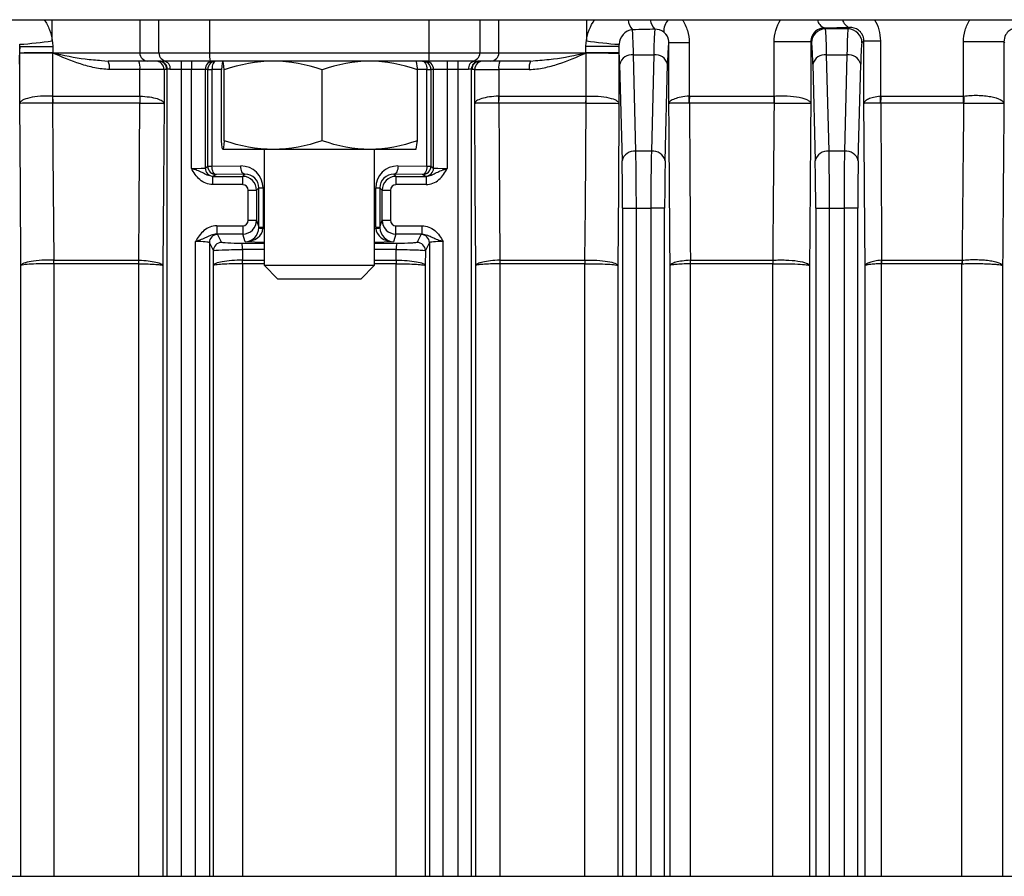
# Model space of a CAD drawing. Header units: millimetres. Extents: x -850 to -69, y -238 to 499.
# Tile 36 of 53: x -485 to -449, y 414 to 445. Entities that reach past the tile are written whole.
import ezdxf

# ---------------------------------------------------------------- set-up
doc = ezdxf.new("R2010")
doc.units = ezdxf.units.MM

msp = doc.modelspace()

# ---------------------------------------------------------------- linework, layer by layer
at = {"color": 7, "linetype": 'Continuous', "lineweight": 25}
for p, q in [((-533.684, 444.882), (-414.784, 444.882)), ((-483.913, 444.117), (-483.913, 444.882)), ((-480.74, 444.882), (-480.74, 443.682)), ((-480.049, 443.682), (-480.049, 444.882)), ((-478.215, 444.882), (-478.215, 443.682)), ((-470.253, 443.682), (-470.253, 444.882)), ((-468.419, 444.882), (-468.419, 443.682)), ((-467.728, 443.682), (-467.728, 444.882)), ((-464.555, 444.882), (-464.555, 444.117)), ((-455.018, 444.598), (-455.07, 444.546)), ((-455.898, 444.546), (-455.941, 444.589)), ((-455.07, 444.546), (-455.898, 444.546)), ((-485.091, 443.682), (-485.091, 443.906)), ((-485.091, 443.906), (-483.895, 443.906)), ((-483.895, 443.906), (-483.895, 443.682)), ((-464.573, 443.682), (-464.573, 443.906)), ((-463.377, 443.906), (-464.573, 443.906)), ((-463.377, 443.906), (-463.377, 443.682)), ((-461.571, 444.046), (-461.567, 444.049)), ((-461.567, 441.851), (-461.567, 444.049)), ((-460.833, 444.049), (-461.567, 444.049)), ((-460.833, 444.049), (-460.833, 442.114)), ((-457.752, 442.114), (-457.752, 444.075)), ((-456.426, 444.075), (-457.752, 444.075)), ((-456.426, 444.075), (-456.426, 441.851)), ((-456.426, 444.075), (-456.397, 444.046)), ((-454.571, 444.046), (-454.501, 444.115)), ((-454.501, 441.851), (-454.501, 444.115)), ((-454.501, 444.115), (-453.904, 444.115)), ((-453.904, 444.115), (-453.904, 442.113)), ((-450.889, 442.114), (-450.889, 444.075)), ((-449.427, 444.075), (-450.889, 444.075)), ((-449.427, 444.075), (-449.427, 441.851)), ((-449.427, 444.075), (-449.397, 444.046)), ((-485.091, 443.682), (-483.895, 443.682)), ((-485.091, 441.851), (-485.091, 443.673)), ((-483.899, 443.676), (-483.899, 442.114)), ((-483.895, 443.682), (-480.74, 443.682)), ((-480.74, 443.682), (-480.049, 443.682)), ((-480.049, 443.682), (-478.215, 443.682)), ((-478.215, 443.682), (-470.253, 443.682)), ((-470.253, 443.682), (-468.419, 443.682)), ((-468.419, 443.682), (-467.728, 443.682)), ((-467.728, 443.682), (-464.573, 443.682)), ((-463.377, 443.682), (-464.573, 443.682)), ((-464.569, 442.114), (-464.569, 443.676)), ((-463.377, 443.673), (-463.377, 441.851)), ((-462.765, 440.114), (-462.852, 443.612)), ((-462.852, 443.612), (-462.116, 443.612)), ((-462.116, 443.612), (-462.203, 440.114)), ((-455.765, 440.114), (-455.852, 443.612)), ((-455.852, 443.612), (-455.116, 443.612)), ((-455.116, 443.612), (-455.203, 440.114)), ((-482.128, 443.405), (-481.886, 443.382)), ((-480.444, 443.382), (-481.886, 443.382)), ((-480.063, 443.382), (-480.444, 443.382)), ((-479.753, 443.382), (-479.87, 443.382)), ((-478.195, 443.382), (-479.753, 443.382)), ((-479.247, 443.382), (-479.247, 443.082)), ((-478.871, 443.382), (-478.871, 443.082)), ((-470.273, 443.382), (-478.195, 443.382)), ((-468.715, 443.382), (-470.273, 443.382)), ((-469.597, 443.382), (-469.597, 443.082)), ((-469.221, 443.382), (-469.221, 443.082)), ((-468.598, 443.382), (-468.715, 443.382)), ((-468.024, 443.382), (-468.405, 443.382)), ((-466.582, 443.382), (-468.024, 443.382)), ((-466.582, 443.382), (-466.402, 443.4)), ((-463.352, 443.268), (-463.265, 439.77)), ((-461.703, 439.77), (-461.616, 443.268)), ((-456.352, 443.268), (-456.265, 439.77)), ((-454.703, 439.77), (-454.616, 443.268)), ((-480.735, 443.082), (-481.841, 443.082)), ((-479.864, 443.082), (-480.735, 443.082)), ((-480.735, 442.114), (-480.735, 443.082)), ((-479.864, 443.082), (-479.864, 441.851)), ((-479.763, 443.082), (-479.864, 443.082)), ((-479.747, 413.844), (-479.747, 443.089)), ((-479.247, 443.082), (-479.636, 443.082)), ((-478.871, 443.082), (-479.247, 443.082)), ((-479.247, 443.082), (-479.247, 413.844)), ((-478.371, 443.082), (-478.871, 443.082)), ((-478.871, 439.495), (-478.871, 443.082)), ((-478.371, 443.082), (-478.371, 439.508)), ((-478.276, 443.082), (-478.371, 443.082)), ((-478.276, 439.572), (-478.276, 443.082)), ((-478.276, 443.082), (-478.126, 443.082)), ((-478.126, 443.082), (-478.126, 439.572)), ((-477.783, 443.082), (-478.126, 443.082)), ((-477.785, 440.495), (-477.785, 443.07)), ((-477.68, 440.495), (-477.68, 443.07)), ((-474.129, 440.495), (-474.129, 443.07)), ((-470.342, 443.082), (-470.685, 443.082)), ((-470.683, 440.495), (-470.683, 443.07)), ((-470.342, 443.082), (-470.192, 443.082)), ((-470.342, 439.572), (-470.342, 443.082)), ((-470.097, 443.082), (-470.192, 443.082)), ((-470.192, 443.082), (-470.192, 439.572)), ((-469.597, 443.082), (-470.097, 443.082)), ((-470.097, 439.508), (-470.097, 443.082)), ((-469.221, 443.082), (-469.597, 443.082)), ((-469.597, 443.082), (-469.597, 439.495)), ((-468.832, 443.082), (-469.221, 443.082)), ((-469.221, 443.082), (-469.221, 413.844)), ((-468.721, 413.844), (-468.721, 443.089)), ((-468.604, 443.082), (-468.705, 443.082)), ((-468.604, 441.851), (-468.604, 443.082)), ((-468.604, 443.082), (-467.733, 443.082)), ((-467.733, 443.082), (-467.733, 442.114)), ((-466.627, 443.082), (-467.733, 443.082)), ((-483.899, 442.114), (-480.745, 442.114)), ((-467.723, 442.114), (-464.569, 442.114)), ((-460.813, 442.114), (-457.752, 442.114)), ((-453.875, 442.114), (-450.889, 442.114)), ((-480.741, 441.855), (-483.893, 441.855)), ((-464.575, 441.855), (-467.727, 441.855)), ((-457.764, 441.855), (-460.822, 441.855)), ((-450.904, 441.855), (-453.889, 441.855)), ((-475.905, 440.182), (-477.733, 440.182)), ((-476.234, 440.182), (-476.234, 435.982)), ((-472.406, 440.182), (-475.905, 440.182)), ((-470.735, 440.182), (-472.406, 440.182)), ((-472.234, 435.982), (-472.234, 440.182)), ((-462.203, 440.114), (-462.765, 440.114)), ((-455.203, 440.114), (-455.765, 440.114)), ((-478.371, 439.508), (-478.276, 439.572)), ((-478.276, 439.572), (-478.126, 439.572)), ((-478.126, 439.572), (-477.084, 439.582)), ((-477.976, 439.272), (-478.071, 439.208)), ((-476.934, 439.282), (-477.976, 439.272)), ((-477.011, 439.205), (-476.934, 439.282)), ((-471.534, 439.282), (-471.457, 439.205)), ((-470.492, 439.272), (-471.534, 439.282)), ((-471.384, 439.582), (-470.342, 439.572)), ((-470.397, 439.208), (-470.492, 439.272)), ((-470.342, 439.572), (-470.192, 439.572)), ((-470.192, 439.572), (-470.097, 439.508)), ((-478.099, 438.905), (-478.099, 439.205)), ((-478.099, 439.205), (-477.011, 439.205)), ((-477.011, 438.905), (-478.099, 438.905)), ((-477.011, 438.905), (-477.011, 439.205)), ((-471.457, 439.205), (-471.457, 438.905)), ((-471.457, 439.205), (-470.369, 439.205)), ((-470.369, 438.905), (-471.457, 438.905)), ((-470.369, 439.205), (-470.369, 438.905)), ((-476.811, 437.615), (-476.811, 438.705)), ((-476.811, 438.705), (-476.511, 438.705)), ((-476.426, 438.79), (-476.511, 438.705)), ((-476.511, 438.705), (-476.511, 437.615)), ((-476.426, 437.359), (-476.426, 438.79)), ((-476.426, 438.79), (-476.276, 438.79)), ((-476.276, 438.79), (-476.276, 437.359)), ((-472.192, 437.359), (-472.192, 438.79)), ((-472.192, 438.79), (-472.042, 438.79)), ((-471.957, 438.705), (-472.042, 438.79)), ((-472.042, 438.79), (-472.042, 437.359)), ((-471.957, 437.615), (-471.957, 438.705)), ((-471.957, 438.705), (-471.657, 438.705)), ((-471.657, 438.705), (-471.657, 437.615)), ((-463.247, 438.049), (-462.747, 438.049)), ((-463.247, 438.049), (-463.247, 413.844)), ((-462.747, 438.049), (-462.221, 438.049)), ((-462.747, 413.844), (-462.747, 438.049)), ((-461.721, 438.049), (-462.221, 438.049)), ((-462.221, 438.049), (-462.221, 413.844)), ((-461.721, 413.844), (-461.721, 438.049)), ((-456.247, 438.049), (-455.747, 438.049)), ((-456.247, 438.049), (-456.247, 413.844)), ((-455.747, 438.049), (-455.221, 438.049)), ((-455.747, 413.844), (-455.747, 438.049)), ((-454.721, 438.049), (-455.221, 438.049)), ((-455.221, 438.049), (-455.221, 413.844)), ((-454.721, 413.844), (-454.721, 438.049)), ((-476.811, 437.615), (-476.511, 437.615)), ((-476.511, 437.615), (-476.426, 437.359)), ((-472.042, 437.359), (-471.957, 437.615)), ((-471.957, 437.615), (-471.657, 437.615)), ((-477.955, 437.415), (-477.955, 437.115)), ((-477.955, 437.415), (-477.011, 437.415)), ((-477.011, 437.115), (-477.955, 437.115)), ((-477.921, 437.104), (-477.776, 436.813)), ((-477.011, 437.415), (-477.011, 437.115)), ((-476.918, 436.835), (-477.011, 437.115)), ((-476.426, 437.359), (-476.276, 437.359)), ((-476.277, 437.323), (-476.234, 437.322)), ((-472.234, 437.322), (-472.191, 437.323)), ((-472.192, 437.359), (-472.042, 437.359)), ((-471.457, 437.115), (-471.55, 436.835)), ((-471.457, 437.415), (-470.513, 437.415)), ((-471.457, 437.115), (-471.457, 437.415)), ((-470.513, 437.115), (-471.457, 437.115)), ((-470.692, 436.813), (-470.547, 437.104)), ((-470.513, 437.115), (-470.513, 437.415)), ((-478.721, 413.844), (-478.721, 436.845)), ((-478.076, 436.514), (-478.221, 436.805)), ((-478.221, 436.805), (-478.221, 413.844)), ((-476.234, 436.815), (-476.918, 436.835)), ((-471.55, 436.835), (-472.234, 436.815)), ((-470.247, 436.805), (-470.392, 436.514)), ((-470.247, 436.805), (-470.247, 413.844)), ((-469.747, 413.844), (-469.747, 436.845)), ((-478.072, 435.973), (-478.076, 436.514)), ((-476.234, 436.556), (-477.02, 436.554)), ((-471.448, 436.554), (-472.234, 436.555)), ((-470.392, 436.514), (-470.396, 435.973)), ((-483.856, 436.168), (-480.776, 436.168)), ((-480.774, 436.039), (-483.852, 436.039)), ((-483.852, 436.039), (-483.852, 413.844)), ((-480.772, 413.844), (-480.772, 436.039)), ((-477.017, 436.168), (-477.017, 436.168)), ((-477.017, 436.168), (-476.234, 436.168)), ((-477.016, 436.039), (-477.016, 413.844)), ((-476.234, 436.039), (-477.016, 436.039)), ((-472.234, 436.168), (-471.451, 436.168)), ((-471.452, 436.039), (-472.234, 436.039)), ((-471.452, 413.844), (-471.452, 436.039)), ((-471.451, 436.168), (-471.451, 436.168)), ((-467.696, 436.039), (-467.696, 413.844)), ((-464.616, 436.039), (-467.694, 436.039)), ((-467.692, 436.168), (-464.612, 436.168)), ((-464.616, 413.844), (-464.616, 436.039)), ((-460.799, 436.039), (-460.799, 413.844)), ((-457.805, 436.039), (-460.794, 436.039)), ((-460.789, 436.168), (-457.799, 436.168)), ((-457.805, 413.844), (-457.805, 436.039)), ((-453.872, 436.038), (-453.872, 413.844)), ((-450.948, 436.039), (-453.865, 436.039)), ((-453.858, 436.168), (-450.94, 436.168)), ((-450.948, 413.844), (-450.948, 436.039)), ((-485.049, 413.844), (-485.049, 435.973)), ((-479.905, 435.973), (-479.905, 413.844)), ((-478.072, 413.844), (-478.072, 435.973)), ((-476.234, 435.982), (-475.734, 435.482)), ((-476.234, 435.982), (-472.235, 435.982)), ((-472.734, 435.482), (-472.234, 435.982)), ((-472.235, 435.982), (-472.234, 435.982)), ((-470.396, 435.973), (-470.396, 413.844)), ((-468.563, 413.844), (-468.563, 435.973)), ((-463.419, 435.973), (-463.419, 413.844)), ((-461.524, 413.844), (-461.524, 435.973)), ((-456.47, 435.973), (-456.47, 413.844)), ((-454.456, 413.844), (-454.456, 435.973)), ((-449.473, 435.973), (-449.473, 413.844)), ((-472.734, 435.482), (-475.734, 435.482)), ((-509.588, 413.844), (-438.881, 413.844))]:
    msp.add_line(p, q, dxfattribs=at)
at = {"color": 7, "linetype": 'Continuous', "lineweight": 25, "flags": 128}
for points in [[(-477.976, 443.382), (-478.006, 443.377), (-478.034, 443.36), (-478.06, 443.332), (-478.082, 443.295), (-478.101, 443.249), (-478.115, 443.197), (-478.123, 443.141), (-478.126, 443.082)], [(-470.492, 443.382), (-470.462, 443.377), (-470.434, 443.36), (-470.408, 443.332), (-470.386, 443.295), (-470.367, 443.249), (-470.353, 443.197), (-470.345, 443.141), (-470.342, 443.082)], [(-485.049, 435.973), (-485.069, 438.761), (-485.091, 441.851)], [(-483.904, 441.855), (-483.89, 440.052), (-483.859, 436.168)], [(-480.776, 436.168), (-480.764, 438.098), (-480.741, 441.855)], [(-479.864, 441.851), (-479.885, 438.849), (-479.905, 435.973)], [(-468.563, 435.973), (-468.583, 438.849), (-468.604, 441.851)], [(-467.727, 441.855), (-467.716, 440.052), (-467.692, 436.168)], [(-464.609, 436.168), (-464.594, 438.098), (-464.564, 441.855)], [(-463.377, 441.851), (-463.399, 438.761), (-463.419, 435.973)], [(-477.976, 439.272), (-478.005, 439.278), (-478.033, 439.296), (-478.059, 439.324), (-478.082, 439.361), (-478.1, 439.406), (-478.114, 439.458), (-478.123, 439.514), (-478.126, 439.572)], [(-476.934, 439.282), (-476.963, 439.289), (-476.991, 439.306), (-477.017, 439.334), (-477.039, 439.372), (-477.058, 439.417), (-477.072, 439.468), (-477.081, 439.524), (-477.084, 439.582)], [(-471.384, 439.582), (-471.387, 439.524), (-471.396, 439.468), (-471.41, 439.417), (-471.429, 439.372), (-471.451, 439.334), (-471.477, 439.306), (-471.505, 439.289), (-471.534, 439.282)], [(-470.342, 439.572), (-470.345, 439.514), (-470.354, 439.458), (-470.368, 439.406), (-470.386, 439.361), (-470.409, 439.324), (-470.435, 439.296), (-470.463, 439.278), (-470.492, 439.272)], [(-477.02, 436.554), (-477.018, 436.301), (-477.017, 436.168)], [(-471.451, 436.168), (-471.45, 436.301), (-471.448, 436.554)]]:
    msp.add_lwpolyline(points, dxfattribs=at)
at = {"color": 7, "linetype": 'Continuous', "lineweight": 25}
for centre, radius, start, end in [((-462.407, 444.935), 0.639, 184.7339, 220.7892), ((-461.724, 444.916), 0.517, 183.6647, 227.417), ((-461.136, 444.467), 0.618, 137.7336, 183.2802), ((-455.81, 444.947), 0.381, 189.7638, 250.0221), ((-454.9, 444.96), 0.38, 191.7133, 251.919), ((-462.071, 444.046), 0.5, 0.0448, 50.5201), ((-455.897, 444.046), 0.5, 90.046, 179.954), ((-455.071, 444.046), 0.5, 0.046, 89.954), ((-486.06, 458.559), 14.6, 273.7961, 278.4599), ((-462.408, 458.559), 14.6, 261.5401, 266.2039), ((-485.467, 443.678), 1.567, 359.9508, 0.065), ((-485.453, 444.313), 1.683, 337.7372, 337.8653), ((-480.442, 443.68), 0.298, 179.5648, 269.5581), ((-479.751, 443.68), 0.298, 179.5648, 269.5581), ((-477.098, 443.608), 1.12, 176.1779, 191.6082), ((-471.37, 443.608), 1.12, 348.3918, 3.8221), ((-468.717, 443.68), 0.298, 270.4419, 0.4352), ((-468.026, 443.68), 0.298, 270.4419, 0.4352), ((-463.015, 444.313), 1.683, 202.1347, 202.2628), ((-463.001, 443.678), 1.567, 179.935, 180.0492), ((-462.909, 443.16), 0.455, 82.7582, 166.3437), ((-462.059, 443.16), 0.455, 13.6563, 97.2418), ((-455.909, 443.16), 0.455, 82.7582, 166.3437), ((-455.059, 443.16), 0.455, 13.6563, 97.2418), ((-482.373, 443.156), 0.537, 352.1523, 24.9799), ((-481.346, 443.156), 0.616, 353.1234, 21.5468), ((-480.164, 443.083), 0.3, 359.9902, 89.9902), ((-480.063, 443.083), 0.3, 359.9902, 89.9902), ((-480.047, 443.089), 0.3, 0.0384, 81.4078), ((-479.908, 443.112), 0.273, 353.7934, 82.0189), ((-478.071, 443.083), 0.3, 90.0098, 180.0098), ((-477.976, 443.083), 0.3, 90.0098, 180.0098), ((-470.492, 443.083), 0.3, 359.9902, 89.9902), ((-470.397, 443.083), 0.3, 359.9902, 89.9902), ((-468.56, 443.112), 0.273, 97.9811, 186.2066), ((-468.421, 443.089), 0.3, 98.5922, 179.9616), ((-468.405, 443.083), 0.3, 90.0098, 180.0098), ((-468.304, 443.083), 0.3, 90.0098, 180.0098), ((-467.122, 443.156), 0.616, 158.4532, 186.8766), ((-466.095, 443.156), 0.537, 155.0201, 187.8477), ((-478.694, 442.003), 5.212, 178.7774, 181.6229), ((-478.828, 442.112), 5.072, 179.9809, 182.9059), ((-473.221, 442.112), 7.524, 179.9869, 181.9581), ((-473.206, 441.958), 7.53, 178.8163, 180.7841), ((-475.262, 441.958), 7.53, 359.2159, 1.1837), ((-475.247, 442.112), 7.524, 358.0419, 0.0131), ((-469.64, 442.112), 5.072, 357.0941, 0.0191), ((-469.774, 442.003), 5.212, 358.3771, 1.2226), ((-464.48, 441.972), 3.65, 358.1802, 2.2319), ((-464.47, 442.112), 3.657, 355.9668, 0.0256), ((-460.733, 442.113), 2.981, 355.0492, 0.0301), ((-460.8, 441.996), 3.06, 357.3691, 2.2174), ((-456.303, 441.976), 2.402, 357.1514, 3.2836), ((-456.293, 442.113), 2.417, 353.889, 0.0348), ((-453, 442.113), 2.112, 352.997, 0.0375), ((-453.029, 441.994), 2.158, 356.3427, 3.2194), ((-462.822, 439.663), 0.455, 82.7582, 166.3437), ((-462.146, 439.663), 0.455, 13.6563, 97.2418), ((-455.822, 439.663), 0.455, 82.7582, 166.3437), ((-455.146, 439.663), 0.455, 13.6563, 97.2418), ((-478.071, 439.508), 0.3, 180.0252, 269.9639), ((-477.976, 439.572), 0.3, 180.0252, 269.9639), ((-470.492, 439.572), 0.3, 270.0361, 359.9748), ((-470.397, 439.508), 0.3, 270.0361, 359.9748), ((-477.921, 436.804), 0.3, 90.0624, 179.8786), ((-476.247, 438.505), 1.182, 261.276, 268.5622), ((-472.221, 438.505), 1.182, 271.4378, 278.724), ((-470.547, 436.804), 0.3, 0.1214, 89.9376), ((-477.776, 436.513), 0.3, 90.0624, 179.8786), ((-478.03, 436.59), 1.011, 357.9209, 10.5619), ((-470.438, 436.59), 1.011, 169.4381, 182.0791), ((-470.692, 436.513), 0.3, 0.1214, 89.9376), ((-486.397, 436.095), 2.539, 358.7402, 1.6604), ((-486.322, 436.039), 2.469, 359.9804, 2.9848), ((-484.403, 436.04), 3.629, 359.9864, 2.0301), ((-484.398, 436.116), 3.627, 358.7788, 0.8214), ((-485.702, 436.073), 8.685, 359.7707, 0.6244), ((-485.544, 436.04), 8.528, 359.9941, 0.8636), ((-462.924, 436.04), 8.528, 179.1364, 180.0059), ((-462.766, 436.073), 8.685, 179.3756, 180.2293), ((-464.07, 436.116), 3.627, 179.1786, 181.2212), ((-464.065, 436.04), 3.629, 177.9699, 180.0136), ((-462.147, 436.039), 2.469, 177.0152, 180.0196), ((-462.071, 436.095), 2.539, 178.3396, 181.2598), ((-459.037, 436.109), 1.763, 178.1107, 182.3025), ((-459.025, 436.039), 1.769, 175.8312, 180.0263), ((-456.356, 436.039), 1.449, 174.9066, 180.0308), ((-456.308, 436.098), 1.488, 177.3006, 182.2847), ((-452.713, 436.107), 1.162, 177.0509, 183.3871), ((-452.694, 436.039), 1.171, 173.6898, 180.0355), ((-449.923, 436.039), 1.026, 172.7912, 180.0379), ((-449.886, 436.1), 1.049, 176.242, 183.317)]:
    msp.add_arc(centre, radius, start, end, dxfattribs=at)
for centre, major_axis, ratio, start_param, end_param in [((-474.234, 445.85), (51.5, 0), 0.026186, 5.075529, 5.094767), ((-462.899, 441.547), (0, 3), 0.021822, 5.471607, 6.144196), ((-462.069, 441.547), (0, 3), 0.021822, 0.090878, 0.811578), ((-455.899, 441.547), (0, 3), 0.021822, 5.471607, 6.257005), ((-455.069, 441.547), (0, 3), 0.021822, 0.02618, 0.811578), ((-485.069, 441.547), (0, 2.5), 0.026186, 0.337454, 0.811578), ((-463.399, 441.547), (0, 2.5), 0.026186, 5.471607, 5.945731), ((-461.569, 441.547), (0, 2.5), 0.026186, 0.02618, 0.811578), ((-456.399, 441.547), (0, 2.5), 0.026186, 5.471607, 6.257005), ((-454.569, 441.547), (0, 2.5), 0.026186, 0.02618, 0.811578), ((-480.063, 443.682), (0.402, 0), 0.746822, 4.712389, 4.863951), ((-468.405, 443.682), (0.402, 0), 0.746822, 4.560827, 4.712389), ((-479.763, 443.682), (0, 0.6), 0.177099, 3.141593, 3.293155), ((-468.705, 443.682), (0, 0.6), 0.177099, 2.99003, 3.141593), ((-462.812, 438.049), (0, 3), 0.021822, 4.712389, 5.471607), ((-462.156, 438.049), (0, 3), 0.021822, 0.811578, 1.570796), ((-455.812, 438.049), (0, 3), 0.021822, 4.712389, 5.471607), ((-455.156, 438.049), (0, 3), 0.021822, 0.811578, 1.570796), ((-463.312, 438.049), (0, 2.5), 0.026186, 4.712389, 5.471607), ((-461.656, 438.049), (0, 2.5), 0.026186, 0.811578, 1.570796), ((-456.312, 438.049), (0, 2.5), 0.026186, 4.712389, 5.471607), ((-454.656, 438.049), (0, 2.5), 0.026186, 0.811578, 1.570796), ((-478.871, 439.509), (0.5, 0), 0.027928, 4.712389, 6.257005), ((-477.084, 438.782), (0.745, 0.317), 0.985565, 5.885726, 7.456218), ((-476.934, 438.782), (0.468, 0.202), 0.97695, 5.884526, 7.455018), ((-471.384, 438.782), (0.745, -0.317), 0.985565, 1.96856, 3.539052), ((-471.534, 438.782), (0.468, -0.202), 0.97695, 1.96976, 3.540252), ((-469.597, 439.509), (0.5, 0), 0.027928, 3.167773, 4.712389), ((-478.871, 439.209), (0.8, 0), 0.017455, 6.016962, 6.257005), ((-477.011, 438.705), (-0.354, 0.354), 0.999939, 3.927143, 5.497635), ((-477.011, 438.705), (-0.141, -0.141), 0.999695, 2.356347, 3.926839), ((-471.457, 438.705), (0.354, 0.354), 0.999939, 0.78555, 2.356042), ((-471.457, 438.705), (0.141, -0.141), 0.999695, 2.356347, 3.926839), ((-469.597, 439.209), (0.8, 0), 0.017455, 3.167773, 3.407816), ((-477.011, 437.615), (-0.063, 0.19), 0.998478, 2.820542, 4.390425), ((-477.011, 437.615), (0.474, 0.158), 0.999696, 4.391339, 5.961222), ((-471.457, 437.615), (0.474, -0.158), 0.999696, 3.463556, 5.033439), ((-471.457, 437.615), (0.063, 0.19), 0.998478, 1.89276, 3.462643), ((-478.721, 437.103), (0.8, 0), 0.052408, 0.02618, 0.293445), ((-476.918, 437.335), (0.298, 0.412), 0.95044, 3.792735, 5.318192), ((-476.918, 437.335), (0.641, 0.027), 0.777384, 4.679287, 6.204744), ((-476.934, 437.384), (0.407, -0.321), 0.949144, 0.598069, 0.642496), ((-477.084, 437.384), (0.649, -0.498), 0.96798, 0.594489, 0.638915), ((-471.384, 437.384), (0.649, 0.498), 0.96798, 2.502677, 2.547104), ((-471.55, 437.335), (0.641, -0.027), 0.777384, 3.220034, 4.745491), ((-471.534, 437.384), (0.407, 0.321), 0.949144, 2.499097, 2.543523), ((-471.55, 437.335), (-0.298, 0.412), 0.95044, 0.964994, 2.49045), ((-469.747, 437.103), (0.8, 0), 0.052408, 2.848147, 3.115413), ((-478.721, 436.803), (0.5, 0), 0.083852, 0.02618, 1.570796), ((-474.234, 434.23), (48.648, 0), 0.052413, 1.611919, 1.628432), ((-474.234, 434.23), (48.648, 0), 0.052413, 1.513161, 1.529673), ((-469.747, 436.803), (0.5, 0), 0.083852, 1.570796, 3.115413)]:
    msp.add_ellipse(centre, major_axis=major_axis, ratio=ratio, start_param=start_param, end_param=end_param, dxfattribs=at)
for points, knots in [([(-484.21, 444.882), (-484.13, 444.771), (-484.063, 444.648), (-483.964, 444.39), (-483.93, 444.256), (-483.913, 444.117)], [0, 0, 0, 0, 0.5, 0.5, 1, 1, 1, 1]), ([(-461.083, 444.882), (-461.002, 444.761), (-460.94, 444.627), (-460.854, 444.344), (-460.833, 444.199), (-460.833, 444.049)], [0, 0, 0, 0, 0.5, 0.5, 1, 1, 1, 1]), ([(-454.501, 444.115), (-454.501, 444.204), (-454.528, 444.289), (-454.601, 444.417), (-454.648, 444.465), (-454.797, 444.574), (-454.907, 444.602), (-455.018, 444.598)], [0, 0, 0, 0, 0.25, 0.25, 0.5, 0.5, 1, 1, 1, 1]), ([(-454.115, 444.882), (-454.047, 444.769), (-453.994, 444.645), (-453.922, 444.385), (-453.904, 444.252), (-453.904, 444.115)], [0, 0, 0, 0, 0.5, 0.5, 1, 1, 1, 1]), ([(-450.889, 444.075), (-450.889, 444.22), (-450.868, 444.363), (-450.792, 444.634), (-450.734, 444.765), (-450.663, 444.882)], [0, 0, 0, 0, 0.5, 0.5, 1, 1, 1, 1]), ([(-448.948, 444.596), (-449.046, 444.592), (-449.146, 444.558), (-449.283, 444.444), (-449.327, 444.394), (-449.399, 444.262), (-449.427, 444.173), (-449.427, 444.075)], [0, 0, 0, 0, 0.5, 0.5, 0.75, 0.75, 1, 1, 1, 1]), ([(-462.89, 444.518), (-463.022, 444.509), (-463.144, 444.443), (-463.314, 444.247), (-463.362, 444.119), (-463.374, 443.991)], [0, 0, 0, 0, 0.5, 0.5, 1, 1, 1, 1]), ([(-462.075, 444.535), (-462.195, 444.533), (-462.315, 444.53), (-462.435, 444.528), (-462.587, 444.525), (-462.738, 444.522), (-462.89, 444.518)], [0, 0, 0, 0, 0.0003659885, 0.0003659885, 0.0003659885, 0.0008282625, 0.0008282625, 0.0008282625, 0.0008282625]), ([(-461.567, 444.049), (-461.567, 444.128), (-461.587, 444.206), (-461.654, 444.336), (-461.7, 444.39), (-461.753, 444.432)], [0, 0, 0, 0, 0.5, 0.5, 1, 1, 1, 1]), ([(-455.941, 444.589), (-456.05, 444.586), (-456.159, 444.547), (-456.301, 444.42), (-456.343, 444.367), (-456.406, 444.236), (-456.426, 444.157), (-456.426, 444.075)], [0, 0, 0, 0, 0.5, 0.5, 0.75, 0.75, 1, 1, 1, 1]), ([(-483.899, 443.679), (-484.043, 443.68), (-484.19, 443.679), (-484.471, 443.679), (-484.604, 443.678), (-484.829, 443.677), (-484.922, 443.676), (-485.051, 443.675), (-485.087, 443.674), (-485.091, 443.673)], [0, 0, 0, 0, 0.25, 0.25, 0.5, 0.5, 0.75, 0.75, 1, 1, 1, 1]), ([(-483.899, 443.676), (-484.043, 443.676), (-484.19, 443.676), (-484.471, 443.676), (-484.604, 443.676), (-484.829, 443.675), (-484.922, 443.675), (-485.051, 443.674), (-485.087, 443.674), (-485.091, 443.673)], [0, 0, 0, 0, 0.25, 0.25, 0.5, 0.5, 0.75, 0.75, 1, 1, 1, 1]), ([(-481.841, 443.082), (-482.022, 443.082), (-482.2, 443.105), (-482.551, 443.176), (-482.724, 443.225), (-483.236, 443.394), (-483.567, 443.535), (-483.896, 443.675)], [0, 0, 0, 0, 0.25, 0.25, 0.5, 0.5, 1, 1, 1, 1]), ([(-483.895, 443.679), (-483.501, 443.595), (-482.903, 443.467), (-482.326, 443.421), (-482.128, 443.405)], [0, 0, 0, 0, 0.6577383, 1, 1, 1, 1]), ([(-466.627, 443.082), (-466.446, 443.082), (-466.268, 443.105), (-465.917, 443.176), (-465.744, 443.225), (-465.232, 443.394), (-464.901, 443.535), (-464.572, 443.675)], [0, 0, 0, 0, 0.25, 0.25, 0.5, 0.5, 1, 1, 1, 1]), ([(-466.402, 443.4), (-466.184, 443.417), (-465.586, 443.463), (-464.967, 443.595), (-464.573, 443.679)], [0, 0, 0, 0, 0.3647528, 1, 1, 1, 1]), ([(-464.569, 443.679), (-464.425, 443.68), (-464.278, 443.679), (-463.997, 443.679), (-463.864, 443.678), (-463.639, 443.677), (-463.546, 443.676), (-463.417, 443.675), (-463.381, 443.674), (-463.377, 443.673)], [0, 0, 0, 0, 0.25, 0.25, 0.5, 0.5, 0.75, 0.75, 1, 1, 1, 1]), ([(-464.569, 443.676), (-464.425, 443.676), (-464.278, 443.676), (-463.997, 443.676), (-463.864, 443.676), (-463.639, 443.675), (-463.546, 443.675), (-463.417, 443.674), (-463.381, 443.674), (-463.377, 443.673)], [0, 0, 0, 0, 0.25, 0.25, 0.5, 0.5, 0.75, 0.75, 1, 1, 1, 1]), ([(-479.636, 443.082), (-479.671, 443.082), (-479.697, 443.086), (-479.735, 443.091), (-479.745, 443.091), (-479.747, 443.089)], [0, 0, 0, 0, 0.5, 0.5, 1, 1, 1, 1]), ([(-468.721, 443.089), (-468.723, 443.091), (-468.733, 443.091), (-468.771, 443.086), (-468.797, 443.082), (-468.832, 443.082)], [0, 0, 0, 0, 0.5, 0.5, 1, 1, 1, 1]), ([(-483.905, 442.114), (-483.978, 442.117), (-484.05, 442.118), (-484.196, 442.116), (-484.27, 442.113), (-484.482, 442.097), (-484.615, 442.078), (-484.837, 442.027), (-484.928, 441.996), (-485.053, 441.926), (-485.087, 441.888), (-485.091, 441.851)], [0, 0, 0, 0, 0.125, 0.125, 0.25, 0.25, 0.5, 0.5, 0.75, 0.75, 1, 1, 1, 1]), ([(-480.735, 442.114), (-480.614, 442.109), (-480.5, 442.098), (-480.288, 442.067), (-480.195, 442.047), (-480.038, 441.999), (-479.976, 441.971), (-479.912, 441.927), (-479.895, 441.912), (-479.872, 441.882), (-479.865, 441.866), (-479.864, 441.851)], [0, 0, 0, 0, 0.25, 0.25, 0.5, 0.5, 0.75, 0.75, 0.875, 0.875, 1, 1, 1, 1]), ([(-467.733, 442.114), (-467.854, 442.109), (-467.968, 442.098), (-468.18, 442.067), (-468.273, 442.047), (-468.43, 441.999), (-468.492, 441.971), (-468.556, 441.927), (-468.573, 441.912), (-468.596, 441.882), (-468.603, 441.866), (-468.604, 441.851)], [0, 0, 0, 0, 0.25, 0.25, 0.5, 0.5, 0.75, 0.75, 0.875, 0.875, 1, 1, 1, 1]), ([(-464.563, 442.114), (-464.49, 442.117), (-464.418, 442.118), (-464.272, 442.116), (-464.198, 442.113), (-463.986, 442.097), (-463.853, 442.078), (-463.631, 442.027), (-463.54, 441.996), (-463.415, 441.926), (-463.381, 441.888), (-463.377, 441.851)], [0, 0, 0, 0, 0.125, 0.125, 0.25, 0.25, 0.5, 0.5, 0.75, 0.75, 1, 1, 1, 1]), ([(-460.833, 442.114), (-461.044, 442.096), (-461.228, 442.061), (-461.423, 441.99), (-461.474, 441.964), (-461.545, 441.909), (-461.564, 441.879), (-461.567, 441.851)], [0, 0, 0, 0, 0.5, 0.5, 0.75, 0.75, 1, 1, 1, 1]), ([(-457.743, 442.115), (-457.667, 442.121), (-457.59, 442.125), (-457.433, 442.127), (-457.353, 442.126), (-457.12, 442.115), (-456.97, 442.097), (-456.717, 442.045), (-456.613, 442.011), (-456.506, 441.954), (-456.478, 441.934), (-456.439, 441.893), (-456.428, 441.872), (-456.426, 441.851)], [0, 0, 0, 0, 0.125, 0.125, 0.25, 0.25, 0.5, 0.5, 0.75, 0.75, 0.875, 0.875, 1, 1, 1, 1]), ([(-453.904, 442.113), (-454.082, 442.089), (-454.231, 442.051), (-454.386, 441.982), (-454.427, 441.957), (-454.483, 441.905), (-454.499, 441.878), (-454.501, 441.851)], [0, 0, 0, 0, 0.5, 0.5, 0.75, 0.75, 1, 1, 1, 1]), ([(-450.874, 442.115), (-450.798, 442.126), (-450.718, 442.133), (-450.552, 442.142), (-450.466, 442.144), (-450.297, 442.14), (-450.211, 442.135), (-450.05, 442.119), (-449.973, 442.109), (-449.757, 442.068), (-449.639, 442.031), (-449.476, 441.946), (-449.431, 441.898), (-449.427, 441.851)], [0, 0, 0, 0, 0.125, 0.125, 0.25, 0.25, 0.375, 0.375, 0.5, 0.5, 0.75, 0.75, 1, 1, 1, 1]), ([(-483.904, 441.855), (-483.977, 441.855), (-484.049, 441.855), (-484.195, 441.855), (-484.269, 441.855), (-484.481, 441.855), (-484.614, 441.855), (-484.837, 441.854), (-484.927, 441.853), (-485.053, 441.852), (-485.087, 441.851), (-485.091, 441.851)], [0, 0, 0, 0, 0.125, 0.125, 0.25, 0.25, 0.5, 0.5, 0.75, 0.75, 1, 1, 1, 1]), ([(-480.736, 441.855), (-480.615, 441.855), (-480.501, 441.855), (-480.289, 441.855), (-480.195, 441.854), (-480.038, 441.853), (-479.976, 441.853), (-479.912, 441.852), (-479.895, 441.852), (-479.872, 441.851), (-479.865, 441.851), (-479.864, 441.851)], [0, 0, 0, 0, 0.25, 0.25, 0.5, 0.5, 0.75, 0.75, 0.875, 0.875, 1, 1, 1, 1]), ([(-467.732, 441.855), (-467.853, 441.855), (-467.967, 441.855), (-468.179, 441.855), (-468.273, 441.854), (-468.43, 441.853), (-468.492, 441.853), (-468.556, 441.852), (-468.573, 441.852), (-468.596, 441.851), (-468.603, 441.851), (-468.604, 441.851)], [0, 0, 0, 0, 0.25, 0.25, 0.5, 0.5, 0.75, 0.75, 0.875, 0.875, 1, 1, 1, 1]), ([(-464.564, 441.855), (-464.491, 441.855), (-464.419, 441.855), (-464.273, 441.855), (-464.199, 441.855), (-463.987, 441.855), (-463.854, 441.855), (-463.631, 441.854), (-463.541, 441.853), (-463.415, 441.852), (-463.381, 441.851), (-463.377, 441.851)], [0, 0, 0, 0, 0.125, 0.125, 0.25, 0.25, 0.5, 0.5, 0.75, 0.75, 1, 1, 1, 1]), ([(-460.832, 441.856), (-461.043, 441.855), (-461.227, 441.855), (-461.423, 441.853), (-461.474, 441.853), (-461.545, 441.852), (-461.564, 441.851), (-461.567, 441.851)], [0, 0, 0, 0, 0.5, 0.5, 0.75, 0.75, 1, 1, 1, 1]), ([(-461.524, 435.973), (-461.531, 436.939), (-461.538, 437.906), (-461.545, 438.873), (-461.553, 439.866), (-461.56, 440.858), (-461.567, 441.851)], [0, 0, 0, 0, 0.003012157, 0.003012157, 0.003012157, 0.00610474, 0.00610474, 0.00610474, 0.00610474]), ([(-460.822, 441.855), (-460.817, 440.947), (-460.812, 440.04), (-460.806, 439.132), (-460.801, 438.144), (-460.795, 437.156), (-460.789, 436.168)], [0.000132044, 0.000132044, 0.000132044, 0.000132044, 0.002960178, 0.002960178, 0.002960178, 0.006038, 0.006038, 0.006038, 0.006038]), ([(-457.794, 436.168), (-457.786, 437.098), (-457.778, 438.028), (-457.769, 438.958), (-457.761, 439.924), (-457.752, 440.89), (-457.744, 441.856)], [0.000000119, 0.000000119, 0.000000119, 0.000000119, 0.002898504, 0.002898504, 0.002898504, 0.005907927, 0.005907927, 0.005907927, 0.005907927]), ([(-457.744, 441.856), (-457.668, 441.856), (-457.591, 441.856), (-457.434, 441.856), (-457.354, 441.856), (-457.121, 441.856), (-456.971, 441.855), (-456.717, 441.854), (-456.613, 441.854), (-456.506, 441.853), (-456.478, 441.852), (-456.439, 441.852), (-456.428, 441.851), (-456.426, 441.851)], [0, 0, 0, 0, 0.125, 0.125, 0.25, 0.25, 0.5, 0.5, 0.75, 0.75, 0.875, 0.875, 1, 1, 1, 1]), ([(-456.426, 441.851), (-456.434, 440.8), (-456.442, 439.75), (-456.45, 438.7), (-456.456, 437.791), (-456.463, 436.882), (-456.47, 435.973)], [0, 0, 0, 0, 0.00327356, 0.00327356, 0.00327356, 0.006106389, 0.006106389, 0.006106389, 0.006106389]), ([(-453.903, 441.856), (-454.081, 441.856), (-454.23, 441.855), (-454.386, 441.853), (-454.427, 441.853), (-454.483, 441.852), (-454.499, 441.851), (-454.501, 441.851)], [0, 0, 0, 0, 0.5, 0.5, 0.75, 0.75, 1, 1, 1, 1]), ([(-454.456, 435.973), (-454.463, 436.946), (-454.471, 437.919), (-454.478, 438.892), (-454.486, 439.878), (-454.494, 440.864), (-454.501, 441.851)], [0, 0, 0, 0, 0.003045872, 0.003045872, 0.003045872, 0.006132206, 0.006132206, 0.006132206, 0.006132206]), ([(-453.889, 441.855), (-453.884, 440.954), (-453.879, 440.052), (-453.874, 439.151), (-453.869, 438.156), (-453.863, 437.162), (-453.858, 436.168)], [0.000132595, 0.000132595, 0.000132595, 0.000132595, 0.002952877, 0.002952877, 0.002952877, 0.006064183, 0.006064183, 0.006064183, 0.006064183]), ([(-450.933, 436.168), (-450.924, 437.067), (-450.915, 437.966), (-450.905, 438.865), (-450.895, 439.862), (-450.885, 440.859), (-450.875, 441.856)], [0.000000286, 0.000000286, 0.000000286, 0.000000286, 0.002814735, 0.002814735, 0.002814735, 0.005935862, 0.005935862, 0.005935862, 0.005935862]), ([(-450.875, 441.856), (-450.799, 441.856), (-450.72, 441.857), (-450.553, 441.857), (-450.467, 441.857), (-450.298, 441.857), (-450.213, 441.857), (-450.051, 441.856), (-449.974, 441.856), (-449.758, 441.855), (-449.64, 441.855), (-449.477, 441.853), (-449.431, 441.852), (-449.427, 441.851)], [0, 0, 0, 0, 0.125, 0.125, 0.25, 0.25, 0.375, 0.375, 0.5, 0.5, 0.75, 0.75, 1, 1, 1, 1]), ([(-449.427, 441.851), (-449.435, 440.769), (-449.444, 439.688), (-449.452, 438.606), (-449.459, 437.728), (-449.466, 436.85), (-449.473, 435.973)], [0, 0, 0, 0, 0.00338644, 0.00338644, 0.00338644, 0.006135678, 0.006135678, 0.006135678, 0.006135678]), ([(-478.099, 439.205), (-478.172, 439.205), (-478.24, 439.226), (-478.363, 439.28), (-478.419, 439.311), (-478.537, 439.369), (-478.6, 439.396), (-478.731, 439.446), (-478.802, 439.471), (-478.871, 439.495)], [0, 0, 0, 0, 0.25, 0.25, 0.5, 0.5, 0.75, 0.75, 1, 1, 1, 1]), ([(-478.099, 438.905), (-478.272, 438.905), (-478.437, 438.976), (-478.695, 439.199), (-478.786, 439.348), (-478.871, 439.495)], [0, 0, 0, 0, 0.5, 0.5, 1, 1, 1, 1]), ([(-470.369, 439.205), (-470.296, 439.205), (-470.228, 439.226), (-470.105, 439.28), (-470.049, 439.311), (-469.931, 439.369), (-469.868, 439.396), (-469.737, 439.446), (-469.666, 439.471), (-469.597, 439.495)], [0, 0, 0, 0, 0.25, 0.25, 0.5, 0.5, 0.75, 0.75, 1, 1, 1, 1]), ([(-470.369, 438.905), (-470.196, 438.905), (-470.031, 438.976), (-469.773, 439.199), (-469.682, 439.348), (-469.597, 439.495)], [0, 0, 0, 0, 0.5, 0.5, 1, 1, 1, 1]), ([(-477.955, 437.415), (-478.124, 437.415), (-478.287, 437.347), (-478.545, 437.133), (-478.638, 436.99), (-478.721, 436.845)], [0, 0, 0, 0, 0.5, 0.5, 1, 1, 1, 1]), ([(-477.955, 437.115), (-478.026, 437.116), (-478.093, 437.098), (-478.216, 437.049), (-478.273, 437.02), (-478.392, 436.967), (-478.453, 436.941), (-478.584, 436.893), (-478.653, 436.869), (-478.721, 436.845)], [0, 0, 0, 0, 0.25, 0.25, 0.5, 0.5, 0.75, 0.75, 1, 1, 1, 1]), ([(-470.513, 437.415), (-470.344, 437.415), (-470.181, 437.347), (-469.923, 437.133), (-469.83, 436.99), (-469.747, 436.845)], [0, 0, 0, 0, 0.5, 0.5, 1, 1, 1, 1]), ([(-470.513, 437.115), (-470.442, 437.116), (-470.375, 437.098), (-470.252, 437.049), (-470.195, 437.02), (-470.076, 436.967), (-470.015, 436.941), (-469.884, 436.893), (-469.815, 436.869), (-469.747, 436.845)], [0, 0, 0, 0, 0.25, 0.25, 0.5, 0.5, 0.75, 0.75, 1, 1, 1, 1]), ([(-477.036, 436.776), (-477.229, 436.775), (-477.421, 436.779), (-477.692, 436.793), (-477.771, 436.803), (-477.776, 436.813)], [0, 0, 0, 0, 0.5, 0.5, 1, 1, 1, 1]), ([(-470.692, 436.813), (-470.695, 436.808), (-470.715, 436.803), (-470.79, 436.794), (-470.843, 436.79), (-471.047, 436.779), (-471.239, 436.775), (-471.432, 436.776)], [0, 0, 0, 0, 0.25, 0.25, 0.5, 0.5, 1, 1, 1, 1]), ([(-478.076, 436.514), (-478.069, 436.524), (-477.953, 436.534), (-477.661, 436.546), (-477.545, 436.549), (-477.29, 436.553), (-477.156, 436.554), (-477.02, 436.554)], [0, 0, 0, 0, 0.5, 0.5, 0.75, 0.75, 1, 1, 1, 1]), ([(-471.448, 436.554), (-471.176, 436.554), (-470.904, 436.549), (-470.612, 436.538), (-470.534, 436.534), (-470.425, 436.524), (-470.396, 436.519), (-470.392, 436.514)], [0, 0, 0, 0, 0.5, 0.5, 0.75, 0.75, 1, 1, 1, 1]), ([(-483.859, 436.168), (-484.002, 436.173), (-484.15, 436.171), (-484.43, 436.156), (-484.563, 436.142), (-484.788, 436.105), (-484.881, 436.082), (-485.01, 436.03), (-485.045, 436.001), (-485.049, 435.973)], [0, 0, 0, 0, 0.25, 0.25, 0.5, 0.5, 0.75, 0.75, 1, 1, 1, 1]), ([(-483.858, 436.039), (-484.002, 436.04), (-484.149, 436.04), (-484.43, 436.035), (-484.563, 436.03), (-484.788, 436.018), (-484.881, 436.01), (-485.009, 435.992), (-485.045, 435.982), (-485.049, 435.973)], [0, 0, 0, 0, 0.25, 0.25, 0.5, 0.5, 0.75, 0.75, 1, 1, 1, 1]), ([(-480.772, 436.039), (-480.654, 436.037), (-480.542, 436.035), (-480.332, 436.027), (-480.239, 436.022), (-480.082, 436.01), (-480.019, 436.003), (-479.932, 435.988), (-479.909, 435.981), (-479.905, 435.973)], [0, 0, 0, 0, 0.25, 0.25, 0.5, 0.5, 0.75, 0.75, 1, 1, 1, 1]), ([(-480.771, 436.168), (-480.653, 436.164), (-480.541, 436.156), (-480.332, 436.133), (-480.239, 436.119), (-480.082, 436.083), (-480.019, 436.063), (-479.932, 436.019), (-479.909, 435.996), (-479.905, 435.973)], [0, 0, 0, 0, 0.25, 0.25, 0.5, 0.5, 0.75, 0.75, 1, 1, 1, 1]), ([(-477.017, 436.168), (-477.152, 436.169), (-477.285, 436.164), (-477.536, 436.145), (-477.653, 436.131), (-477.848, 436.095), (-477.928, 436.073), (-478.038, 436.025), (-478.069, 435.999), (-478.072, 435.973)], [0, 0, 0, 0, 0.25, 0.25, 0.5, 0.5, 0.75, 0.75, 1, 1, 1, 1]), ([(-477.017, 436.039), (-477.151, 436.039), (-477.285, 436.037), (-477.536, 436.031), (-477.653, 436.026), (-477.848, 436.014), (-477.928, 436.007), (-478.038, 435.99), (-478.069, 435.982), (-478.072, 435.973)], [0, 0, 0, 0, 0.25, 0.25, 0.5, 0.5, 0.75, 0.75, 1, 1, 1, 1]), ([(-471.451, 436.168), (-471.316, 436.169), (-471.183, 436.164), (-470.932, 436.145), (-470.815, 436.131), (-470.62, 436.095), (-470.54, 436.073), (-470.43, 436.025), (-470.399, 435.999), (-470.396, 435.973)], [0, 0, 0, 0, 0.25, 0.25, 0.5, 0.5, 0.75, 0.75, 1, 1, 1, 1]), ([(-471.451, 436.039), (-471.317, 436.039), (-471.183, 436.037), (-470.932, 436.031), (-470.815, 436.026), (-470.62, 436.014), (-470.54, 436.007), (-470.43, 435.99), (-470.399, 435.982), (-470.396, 435.973)], [0, 0, 0, 0, 0.25, 0.25, 0.5, 0.5, 0.75, 0.75, 1, 1, 1, 1]), ([(-467.697, 436.168), (-467.815, 436.164), (-467.927, 436.156), (-468.136, 436.133), (-468.229, 436.119), (-468.386, 436.083), (-468.449, 436.063), (-468.536, 436.019), (-468.56, 435.996), (-468.563, 435.973)], [0, 0, 0, 0, 0.25, 0.25, 0.5, 0.5, 0.75, 0.75, 1, 1, 1, 1]), ([(-467.696, 436.039), (-467.814, 436.037), (-467.926, 436.035), (-468.136, 436.027), (-468.229, 436.022), (-468.386, 436.01), (-468.449, 436.003), (-468.536, 435.988), (-468.559, 435.981), (-468.563, 435.973)], [0, 0, 0, 0, 0.25, 0.25, 0.5, 0.5, 0.75, 0.75, 1, 1, 1, 1]), ([(-464.61, 436.039), (-464.466, 436.04), (-464.319, 436.04), (-464.038, 436.035), (-463.905, 436.03), (-463.68, 436.018), (-463.588, 436.01), (-463.459, 435.992), (-463.423, 435.982), (-463.419, 435.973)], [0, 0, 0, 0, 0.25, 0.25, 0.5, 0.5, 0.75, 0.75, 1, 1, 1, 1]), ([(-464.609, 436.168), (-464.466, 436.173), (-464.318, 436.171), (-464.038, 436.156), (-463.905, 436.142), (-463.68, 436.105), (-463.587, 436.082), (-463.458, 436.03), (-463.423, 436.001), (-463.419, 435.973)], [0, 0, 0, 0, 0.25, 0.25, 0.5, 0.5, 0.75, 0.75, 1, 1, 1, 1]), ([(-460.799, 436.168), (-461.004, 436.154), (-461.185, 436.128), (-461.38, 436.076), (-461.431, 436.057), (-461.502, 436.016), (-461.521, 435.994), (-461.524, 435.973)], [0, 0, 0, 0, 0.5, 0.5, 0.75, 0.75, 1, 1, 1, 1]), ([(-460.799, 436.039), (-461.004, 436.034), (-461.185, 436.025), (-461.379, 436.008), (-461.43, 436.001), (-461.501, 435.987), (-461.521, 435.98), (-461.524, 435.973)], [0, 0, 0, 0, 0.5, 0.5, 0.75, 0.75, 1, 1, 1, 1]), ([(-457.795, 436.039), (-457.72, 436.04), (-457.644, 436.041), (-457.489, 436.042), (-457.409, 436.042), (-457.178, 436.039), (-457.028, 436.035), (-456.771, 436.022), (-456.664, 436.014), (-456.552, 435.999), (-456.524, 435.994), (-456.483, 435.984), (-456.472, 435.978), (-456.47, 435.973)], [0, 0, 0, 0, 0.125, 0.125, 0.25, 0.25, 0.5, 0.5, 0.75, 0.75, 0.875, 0.875, 1, 1, 1, 1]), ([(-457.794, 436.168), (-457.72, 436.173), (-457.643, 436.176), (-457.488, 436.178), (-457.409, 436.177), (-457.177, 436.17), (-457.027, 436.157), (-456.771, 436.119), (-456.663, 436.094), (-456.552, 436.051), (-456.523, 436.036), (-456.483, 436.005), (-456.472, 435.989), (-456.47, 435.973)], [0, 0, 0, 0, 0.125, 0.125, 0.25, 0.25, 0.5, 0.5, 0.75, 0.75, 0.875, 0.875, 1, 1, 1, 1]), ([(-453.873, 436.167), (-453.958, 436.158), (-454.036, 436.147), (-454.177, 436.12), (-454.239, 436.104), (-454.341, 436.07), (-454.382, 436.052), (-454.438, 436.013), (-454.453, 435.993), (-454.456, 435.973)], [0, 0, 0, 0, 0.25, 0.25, 0.5, 0.5, 0.75, 0.75, 1, 1, 1, 1]), ([(-453.872, 436.038), (-453.958, 436.035), (-454.035, 436.032), (-454.177, 436.022), (-454.239, 436.017), (-454.341, 436.006), (-454.382, 435.999), (-454.438, 435.986), (-454.453, 435.98), (-454.456, 435.973)], [0, 0, 0, 0, 0.25, 0.25, 0.5, 0.5, 0.75, 0.75, 1, 1, 1, 1]), ([(-450.933, 436.168), (-450.857, 436.176), (-450.778, 436.182), (-450.614, 436.19), (-450.528, 436.191), (-450.361, 436.189), (-450.276, 436.186), (-450.114, 436.175), (-450.036, 436.167), (-449.89, 436.147), (-449.824, 436.136), (-449.705, 436.109), (-449.652, 436.094), (-449.525, 436.046), (-449.477, 436.009), (-449.473, 435.973)], [0, 0, 0, 0, 0.125, 0.125, 0.25, 0.25, 0.375, 0.375, 0.5, 0.5, 0.625, 0.625, 0.75, 0.75, 1, 1, 1, 1]), ([(-450.933, 436.039), (-450.858, 436.042), (-450.779, 436.044), (-450.614, 436.046), (-450.529, 436.047), (-450.361, 436.046), (-450.276, 436.045), (-450.114, 436.041), (-450.037, 436.038), (-449.89, 436.032), (-449.824, 436.028), (-449.705, 436.019), (-449.653, 436.014), (-449.525, 435.998), (-449.477, 435.985), (-449.473, 435.973)], [0, 0, 0, 0, 0.125, 0.125, 0.25, 0.25, 0.375, 0.375, 0.5, 0.5, 0.625, 0.625, 0.75, 0.75, 1, 1, 1, 1])]:
    msp.add_open_spline(points, degree=3, knots=knots, dxfattribs=at)
for points in [[(-464.555, 444.117), (-464.521, 444.392), (-464.419, 444.658), (-464.258, 444.882)], [(-457.752, 444.075), (-457.752, 444.362), (-457.671, 444.644), (-457.524, 444.882)], [(-461.753, 444.432), (-461.846, 444.506), (-461.96, 444.541), (-462.075, 444.535)], [(-485.091, 443.906), (-485.09, 443.934), (-485.091, 443.962), (-485.094, 443.991)], [(-483.913, 444.117), (-483.901, 444.047), (-483.895, 443.977), (-483.895, 443.906)], [(-464.573, 443.906), (-464.573, 443.977), (-464.567, 444.047), (-464.555, 444.117)], [(-463.374, 443.991), (-463.377, 443.962), (-463.378, 443.934), (-463.377, 443.906)], [(-485.091, 443.673), (-485.091, 443.676), (-485.091, 443.679), (-485.091, 443.682)], [(-483.899, 443.679), (-483.898, 443.679), (-483.896, 443.679), (-483.895, 443.679)], [(-483.896, 443.675), (-483.897, 443.676), (-483.898, 443.676), (-483.899, 443.676)], [(-483.895, 443.682), (-483.895, 443.681), (-483.895, 443.68), (-483.895, 443.679)], [(-464.573, 443.679), (-464.573, 443.68), (-464.573, 443.681), (-464.573, 443.682)], [(-464.573, 443.679), (-464.572, 443.679), (-464.57, 443.679), (-464.569, 443.679)], [(-464.569, 443.676), (-464.57, 443.676), (-464.571, 443.676), (-464.572, 443.675)], [(-463.377, 443.682), (-463.377, 443.679), (-463.377, 443.676), (-463.377, 443.673)], [(-480.002, 443.386), (-479.985, 443.388), (-479.943, 443.382), (-479.87, 443.382)], [(-477.733, 443.382), (-477.751, 443.382), (-477.768, 443.26), (-477.785, 443.07)], [(-477.68, 443.07), (-477.698, 443.26), (-477.715, 443.382), (-477.733, 443.382)], [(-475.905, 443.382), (-476.511, 443.382), (-477.1, 443.26), (-477.68, 443.07)], [(-474.129, 443.07), (-474.709, 443.26), (-475.299, 443.382), (-475.905, 443.382)], [(-472.406, 443.382), (-472.994, 443.382), (-473.566, 443.26), (-474.129, 443.07)], [(-470.683, 443.07), (-471.246, 443.26), (-471.818, 443.382), (-472.406, 443.382)], [(-470.735, 443.382), (-470.717, 443.382), (-470.7, 443.26), (-470.683, 443.07)], [(-468.598, 443.382), (-468.525, 443.382), (-468.483, 443.388), (-468.466, 443.386)], [(-483.905, 442.114), (-483.903, 442.114), (-483.901, 442.114), (-483.899, 442.114)], [(-480.745, 442.114), (-480.742, 442.114), (-480.738, 442.114), (-480.735, 442.114)], [(-467.733, 442.114), (-467.73, 442.114), (-467.726, 442.114), (-467.723, 442.114)], [(-464.569, 442.114), (-464.567, 442.114), (-464.565, 442.114), (-464.563, 442.114)], [(-460.833, 442.114), (-460.826, 442.114), (-460.82, 442.114), (-460.813, 442.114)], [(-457.752, 442.114), (-457.749, 442.114), (-457.746, 442.114), (-457.743, 442.115)], [(-453.904, 442.113), (-453.895, 442.114), (-453.885, 442.114), (-453.875, 442.114)], [(-450.889, 442.114), (-450.884, 442.114), (-450.879, 442.114), (-450.874, 442.115)], [(-483.893, 441.855), (-483.897, 441.855), (-483.9, 441.855), (-483.904, 441.855)], [(-480.736, 441.855), (-480.737, 441.855), (-480.739, 441.855), (-480.741, 441.855)], [(-467.727, 441.855), (-467.729, 441.855), (-467.731, 441.855), (-467.732, 441.855)], [(-464.564, 441.855), (-464.568, 441.855), (-464.571, 441.855), (-464.575, 441.855)], [(-460.822, 441.855), (-460.826, 441.856), (-460.829, 441.856), (-460.832, 441.856)], [(-457.744, 441.856), (-457.75, 441.855), (-457.757, 441.855), (-457.764, 441.855)], [(-453.889, 441.855), (-453.894, 441.856), (-453.899, 441.856), (-453.903, 441.856)], [(-450.875, 441.856), (-450.885, 441.856), (-450.895, 441.855), (-450.904, 441.855)], [(-477.733, 440.182), (-477.751, 440.182), (-477.768, 440.304), (-477.785, 440.495)], [(-477.68, 440.495), (-477.698, 440.304), (-477.715, 440.182), (-477.733, 440.182)], [(-475.905, 440.182), (-476.511, 440.182), (-477.1, 440.304), (-477.68, 440.495)], [(-474.129, 440.495), (-474.709, 440.304), (-475.299, 440.182), (-475.905, 440.182)], [(-472.406, 440.182), (-472.994, 440.182), (-473.566, 440.304), (-474.129, 440.495)], [(-470.683, 440.495), (-471.246, 440.304), (-471.818, 440.182), (-472.406, 440.182)], [(-470.735, 440.182), (-470.717, 440.182), (-470.7, 440.304), (-470.683, 440.495)], [(-483.859, 436.168), (-483.858, 436.168), (-483.857, 436.168), (-483.856, 436.168)], [(-483.852, 436.039), (-483.854, 436.039), (-483.856, 436.039), (-483.858, 436.039)], [(-480.776, 436.168), (-480.775, 436.168), (-480.773, 436.168), (-480.771, 436.168)], [(-480.772, 436.039), (-480.772, 436.039), (-480.773, 436.039), (-480.774, 436.039)], [(-477.016, 436.039), (-477.016, 436.039), (-477.016, 436.039), (-477.017, 436.039)], [(-471.452, 436.039), (-471.452, 436.039), (-471.452, 436.039), (-471.451, 436.039)], [(-467.697, 436.168), (-467.695, 436.168), (-467.693, 436.168), (-467.692, 436.168)], [(-467.694, 436.039), (-467.695, 436.039), (-467.696, 436.039), (-467.696, 436.039)], [(-464.61, 436.039), (-464.612, 436.039), (-464.614, 436.039), (-464.616, 436.039)], [(-464.612, 436.168), (-464.611, 436.168), (-464.61, 436.168), (-464.609, 436.168)], [(-460.789, 436.168), (-460.793, 436.168), (-460.796, 436.168), (-460.799, 436.168)], [(-460.794, 436.039), (-460.796, 436.039), (-460.797, 436.039), (-460.799, 436.039)], [(-457.795, 436.039), (-457.798, 436.039), (-457.802, 436.039), (-457.805, 436.039)], [(-457.799, 436.168), (-457.798, 436.168), (-457.796, 436.168), (-457.794, 436.168)], [(-453.858, 436.168), (-453.863, 436.168), (-453.868, 436.167), (-453.873, 436.167)], [(-453.865, 436.039), (-453.867, 436.039), (-453.87, 436.039), (-453.872, 436.038)], [(-450.933, 436.039), (-450.938, 436.039), (-450.943, 436.039), (-450.948, 436.039)], [(-450.94, 436.168), (-450.938, 436.168), (-450.935, 436.168), (-450.933, 436.168)]]:
    msp.add_open_spline(points, degree=3, dxfattribs=at)

doc.saveas('drawing.dxf')
